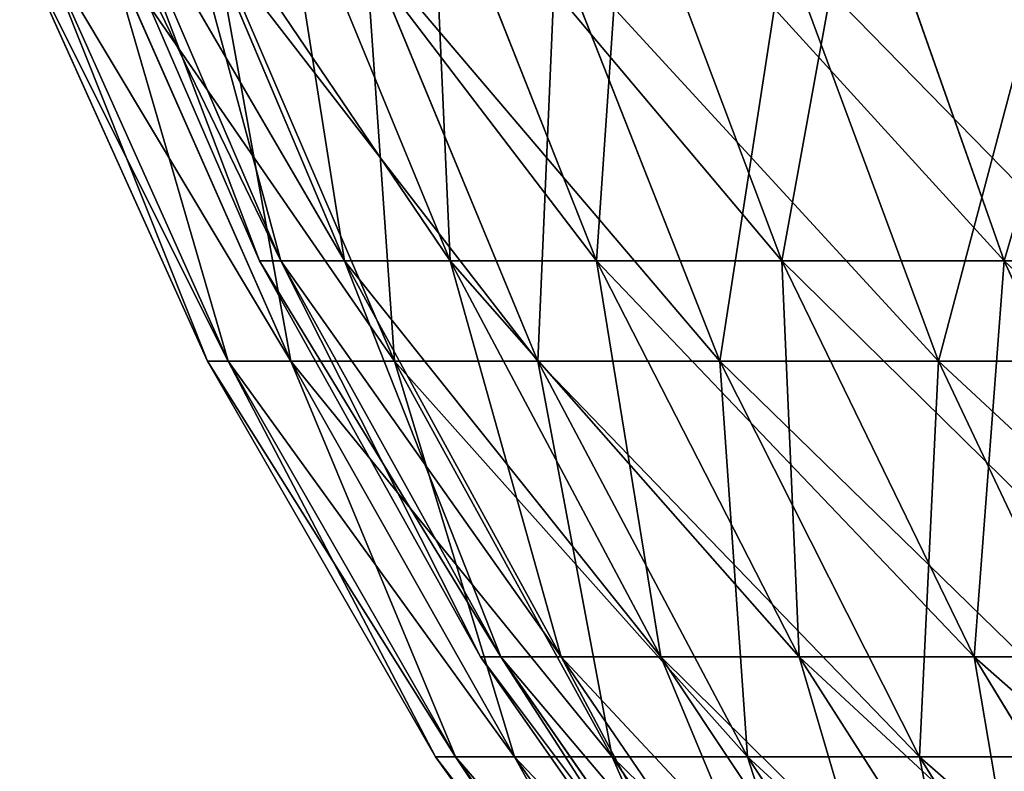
# Model space of a CAD drawing. Extents: x 0.03 to 6.33, y -5.07 to 0.
# Tile 2 of 256: x 1.35 to 1.77, y -4.18 to -3.85. Entities that reach past the tile are written whole.
import ezdxf

# ---------------------------------------------------------------- set-up
doc = ezdxf.new("R2010")
doc.units = 0
doc.header["$MEASUREMENT"] = 0
doc.layers.get('0').update_dxf_attribs({"linetype": 'CONTINUOUS'})

# ---------------------------------------------------------------- blocks, each defined once
blk = doc.blocks.new('KINKIET_CERAMICZNY_222_STL')
at = {"color": 0}
for p, q in [((1.3738, -3.77928), (1.45115, -3.95828)), ((1.3738, -3.77928), (1.45115, -3.95828)), ((1.46032, -3.95828, 0.17788), (1.38338, -3.77928, 0.18583)), ((1.38338, -3.77928, -0.18583), (1.46032, -3.95828, -0.17788)), ((1.38338, -3.77928, -0.18583), (1.46032, -3.95828, -0.17788)), ((1.46032, -3.95828, 0.17788), (1.38338, -3.77928, 0.18583)), ((1.41202, -3.77928, 0.36969), (1.48773, -3.95828, 0.35387)), ((1.41202, -3.77928, 0.36969), (1.48773, -3.95828, 0.35387)), ((1.41202, -3.77928, -0.36969), (1.48773, -3.95828, -0.35387)), ((1.41202, -3.77928, -0.36969), (1.48773, -3.95828, -0.35387)), ((1.4594, -3.77928, 0.54963), (1.53309, -3.95828, 0.5261)), ((1.4594, -3.77928, 0.54963), (1.53309, -3.95828, 0.5261)), ((1.4594, -3.77928, -0.54963), (1.53309, -3.95828, -0.5261)), ((1.4594, -3.77928, -0.54963), (1.53309, -3.95828, -0.5261)), ((1.52504, -3.77928, 0.72374), (1.59592, -3.95828, 0.69277)), ((1.52504, -3.77928, 0.72374), (1.59592, -3.95828, 0.69277)), ((1.52504, -3.77928, -0.72374), (1.59592, -3.95828, -0.69277)), ((1.52504, -3.77928, -0.72374), (1.59592, -3.95828, -0.69277)), ((1.60823, -3.77928, 0.89018), (1.67555, -3.95828, 0.85209)), ((1.60823, -3.77928, 0.89018), (1.67555, -3.95828, 0.85209)), ((1.60823, -3.77928, -0.89018), (1.67555, -3.95828, -0.85209)), ((1.60823, -3.77928, -0.89018), (1.67555, -3.95828, -0.85209)), ((1.7081, -3.77928, 1.04719), (1.77114, -3.95828, 1.00237)), ((1.7081, -3.77928, 1.04719), (1.77114, -3.95828, 1.00237)), ((1.7081, -3.77928, -1.04719), (1.77114, -3.95828, -1.00237)), ((1.7081, -3.77928, -1.04719), (1.77114, -3.95828, -1.00237)), ((1.42875, -4.00138), (1.34812, -3.82233)), ((1.42875, -4.00138), (1.34812, -3.82233)), ((1.43774, -4.00138, 0.17728), (1.35752, -3.82233, 0.18544)), ((1.43774, -4.00138, 0.17728), (1.35752, -3.82233, 0.18544)), ((1.43774, -4.00138, -0.17728), (1.35752, -3.82233, -0.18544)), ((1.43774, -4.00138, -0.17728), (1.35752, -3.82233, -0.18544)), ((1.46462, -4.00138, 0.35275), (1.38564, -3.82233, 0.36898)), ((1.46462, -4.00138, 0.35275), (1.38564, -3.82233, 0.36898)), ((1.46462, -4.00138, -0.35275), (1.38564, -3.82233, -0.36898)), ((1.46462, -4.00138, -0.35275), (1.38564, -3.82233, -0.36898)), ((1.50911, -4.00138, 0.52459), (1.43218, -3.82233, 0.54873)), ((1.50911, -4.00138, 0.52459), (1.43218, -3.82233, 0.54873)), ((1.50911, -4.00138, -0.52459), (1.43218, -3.82233, -0.54873)), ((1.50911, -4.00138, -0.52459), (1.43218, -3.82233, -0.54873)), ((1.57076, -4.00138, 0.69105), (1.49667, -3.82233, 0.72285)), ((1.57076, -4.00138, 0.69105), (1.49667, -3.82233, 0.72285)), ((1.57076, -4.00138, -0.69105), (1.49667, -3.82233, -0.72285)), ((1.57076, -4.00138, -0.69105), (1.49667, -3.82233, -0.72285)), ((1.64894, -4.00138, 0.85042), (1.57844, -3.82233, 0.88955)), ((1.64894, -4.00138, 0.85042), (1.57844, -3.82233, 0.88955)), ((1.64894, -4.00138, -0.85042), (1.57844, -3.82233, -0.88955)), ((1.64894, -4.00138, -0.85042), (1.57844, -3.82233, -0.88955)), ((1.74283, -4.00138, 1.00106), (1.67665, -3.82233, 1.04713)), ((1.74283, -4.00138, 1.00106), (1.67665, -3.82233, 1.04713)), ((1.74283, -4.00138, -1.00106), (1.67665, -3.82233, -1.04713)), ((1.74283, -4.00138, -1.00106), (1.67665, -3.82233, -1.04713)), ((1.46032, -3.95828, -0.17788), (1.45115, -3.95828)), ((1.45115, -3.95828), (1.54617, -4.12857)), ((1.45115, -3.95828), (1.54617, -4.12857)), ((1.45115, -3.95828), (1.46032, -3.95828, 0.17788)), ((1.46032, -3.95828, -0.17788), (1.45115, -3.95828)), ((1.45115, -3.95828), (1.46032, -3.95828, 0.17788)), ((1.55483, -4.12857, 0.16811), (1.46032, -3.95828, 0.17788)), ((1.46032, -3.95828, 0.17788), (1.48773, -3.95828, 0.35387)), ((1.48773, -3.95828, -0.35387), (1.46032, -3.95828, -0.17788)), ((1.46032, -3.95828, -0.17788), (1.55483, -4.12857, -0.16811)), ((1.46032, -3.95828, -0.17788), (1.55483, -4.12857, -0.16811)), ((1.55483, -4.12857, 0.16811), (1.46032, -3.95828, 0.17788)), ((1.46032, -3.95828, 0.17788), (1.48773, -3.95828, 0.35387)), ((1.48773, -3.95828, -0.35387), (1.46032, -3.95828, -0.17788)), ((1.48773, -3.95828, 0.35387), (1.58074, -4.12857, 0.33443)), ((1.48773, -3.95828, 0.35387), (1.58074, -4.12857, 0.33443)), ((1.48773, -3.95828, 0.35387), (1.53309, -3.95828, 0.5261)), ((1.53309, -3.95828, -0.5261), (1.48773, -3.95828, -0.35387)), ((1.48773, -3.95828, -0.35387), (1.58074, -4.12857, -0.33443)), ((1.48773, -3.95828, -0.35387), (1.58074, -4.12857, -0.33443)), ((1.48773, -3.95828, 0.35387), (1.53309, -3.95828, 0.5261)), ((1.53309, -3.95828, -0.5261), (1.48773, -3.95828, -0.35387)), ((1.53309, -3.95828, 0.5261), (1.62361, -4.12857, 0.49721)), ((1.53309, -3.95828, 0.5261), (1.62361, -4.12857, 0.49721)), ((1.53309, -3.95828, 0.5261), (1.59592, -3.95828, 0.69277)), ((1.59592, -3.95828, -0.69277), (1.53309, -3.95828, -0.5261)), ((1.53309, -3.95828, -0.5261), (1.62361, -4.12857, -0.49721)), ((1.53309, -3.95828, -0.5261), (1.62361, -4.12857, -0.49721)), ((1.53309, -3.95828, 0.5261), (1.59592, -3.95828, 0.69277)), ((1.59592, -3.95828, -0.69277), (1.53309, -3.95828, -0.5261)), ((1.59592, -3.95828, 0.69277), (1.68299, -4.12857, 0.65472)), ((1.59592, -3.95828, 0.69277), (1.68299, -4.12857, 0.65472)), ((1.59592, -3.95828, 0.69277), (1.67555, -3.95828, 0.85209)), ((1.67555, -3.95828, -0.85209), (1.59592, -3.95828, -0.69277)), ((1.59592, -3.95828, -0.69277), (1.68299, -4.12857, -0.65472)), ((1.59592, -3.95828, -0.69277), (1.68299, -4.12857, -0.65472)), ((1.59592, -3.95828, 0.69277), (1.67555, -3.95828, 0.85209)), ((1.67555, -3.95828, -0.85209), (1.59592, -3.95828, -0.69277)), ((1.67555, -3.95828, 0.85209), (1.75824, -4.12857, 0.80528)), ((1.67555, -3.95828, 0.85209), (1.75824, -4.12857, 0.80528)), ((1.67555, -3.95828, 0.85209), (1.77114, -3.95828, 1.00237)), ((1.77114, -3.95828, -1.00237), (1.67555, -3.95828, -0.85209)), ((1.67555, -3.95828, -0.85209), (1.75824, -4.12857, -0.80528)), ((1.67555, -3.95828, -0.85209), (1.75824, -4.12857, -0.80528)), ((1.67555, -3.95828, 0.85209), (1.77114, -3.95828, 1.00237)), ((1.77114, -3.95828, -1.00237), (1.67555, -3.95828, -0.85209)), ((1.77114, -3.95828, 1.00237), (1.84859, -4.12857, 0.94731)), ((1.77114, -3.95828, 1.00237), (1.84859, -4.12857, 0.94731)), ((1.77114, -3.95828, 1.00237), (1.88168, -3.95828, 1.14203)), ((1.88168, -3.95828, -1.14203), (1.77114, -3.95828, -1.00237)), ((1.77114, -3.95828, -1.00237), (1.84859, -4.12857, -0.94731)), ((1.77114, -3.95828, -1.00237), (1.84859, -4.12857, -0.94731)), ((1.77114, -3.95828, 1.00237), (1.88168, -3.95828, 1.14203)), ((1.88168, -3.95828, -1.14203), (1.77114, -3.95828, -1.00237)), ((1.42875, -4.00138), (1.43774, -4.00138, 0.17728)), ((1.43774, -4.00138, -0.17728), (1.42875, -4.00138)), ((1.42875, -4.00138), (1.43774, -4.00138, 0.17728)), ((1.52682, -4.17151), (1.42875, -4.00138)), ((1.52682, -4.17151), (1.42875, -4.00138)), ((1.43774, -4.00138, -0.17728), (1.42875, -4.00138)), ((1.43774, -4.00138, 0.17728), (1.46462, -4.00138, 0.35275)), ((1.46462, -4.00138, -0.35275), (1.43774, -4.00138, -0.17728)), ((1.53531, -4.17151, 0.16736), (1.43774, -4.00138, 0.17728)), ((1.43774, -4.00138, 0.17728), (1.46462, -4.00138, 0.35275)), ((1.53531, -4.17151, 0.16736), (1.43774, -4.00138, 0.17728)), ((1.53531, -4.17151, -0.16736), (1.43774, -4.00138, -0.17728)), ((1.46462, -4.00138, -0.35275), (1.43774, -4.00138, -0.17728)), ((1.53531, -4.17151, -0.16736), (1.43774, -4.00138, -0.17728)), ((1.46462, -4.00138, 0.35275), (1.50911, -4.00138, 0.52459)), ((1.50911, -4.00138, -0.52459), (1.46462, -4.00138, -0.35275)), ((1.56068, -4.17151, 0.33301), (1.46462, -4.00138, 0.35275)), ((1.46462, -4.00138, 0.35275), (1.50911, -4.00138, 0.52459)), ((1.56068, -4.17151, 0.33301), (1.46462, -4.00138, 0.35275)), ((1.56068, -4.17151, -0.33301), (1.46462, -4.00138, -0.35275)), ((1.50911, -4.00138, -0.52459), (1.46462, -4.00138, -0.35275)), ((1.56068, -4.17151, -0.33301), (1.46462, -4.00138, -0.35275)), ((1.50911, -4.00138, 0.52459), (1.57076, -4.00138, 0.69105)), ((1.57076, -4.00138, -0.69105), (1.50911, -4.00138, -0.52459)), ((1.60268, -4.17151, 0.49523), (1.50911, -4.00138, 0.52459)), ((1.50911, -4.00138, 0.52459), (1.57076, -4.00138, 0.69105)), ((1.60268, -4.17151, 0.49523), (1.50911, -4.00138, 0.52459)), ((1.60268, -4.17151, -0.49523), (1.50911, -4.00138, -0.52459)), ((1.57076, -4.00138, -0.69105), (1.50911, -4.00138, -0.52459)), ((1.60268, -4.17151, -0.49523), (1.50911, -4.00138, -0.52459)), ((1.57076, -4.00138, 0.69105), (1.64894, -4.00138, 0.85042)), ((1.64894, -4.00138, -0.85042), (1.57076, -4.00138, -0.69105)), ((1.66088, -4.17151, 0.65238), (1.57076, -4.00138, 0.69105)), ((1.57076, -4.00138, 0.69105), (1.64894, -4.00138, 0.85042)), ((1.66088, -4.17151, 0.65238), (1.57076, -4.00138, 0.69105)), ((1.66088, -4.17151, -0.65238), (1.57076, -4.00138, -0.69105)), ((1.64894, -4.00138, -0.85042), (1.57076, -4.00138, -0.69105)), ((1.66088, -4.17151, -0.65238), (1.57076, -4.00138, -0.69105)), ((1.64894, -4.00138, 0.85042), (1.74283, -4.00138, 1.00106)), ((1.74283, -4.00138, -1.00106), (1.64894, -4.00138, -0.85042)), ((1.73468, -4.17151, 0.80283), (1.64894, -4.00138, 0.85042)), ((1.64894, -4.00138, 0.85042), (1.74283, -4.00138, 1.00106)), ((1.73468, -4.17151, 0.80283), (1.64894, -4.00138, 0.85042)), ((1.73468, -4.17151, -0.80283), (1.64894, -4.00138, -0.85042)), ((1.74283, -4.00138, -1.00106), (1.64894, -4.00138, -0.85042)), ((1.73468, -4.17151, -0.80283), (1.64894, -4.00138, -0.85042)), ((1.74283, -4.00138, 1.00106), (1.85149, -4.00138, 1.14144)), ((1.85149, -4.00138, -1.14144), (1.74283, -4.00138, -1.00106)), ((1.82333, -4.17151, 0.94504), (1.74283, -4.00138, 1.00106)), ((1.74283, -4.00138, 1.00106), (1.85149, -4.00138, 1.14144)), ((1.82333, -4.17151, 0.94504), (1.74283, -4.00138, 1.00106)), ((1.82333, -4.17151, -0.94504), (1.74283, -4.00138, -1.00106)), ((1.85149, -4.00138, -1.14144), (1.74283, -4.00138, -1.00106)), ((1.82333, -4.17151, -0.94504), (1.74283, -4.00138, -1.00106)), ((1.55483, -4.12857, -0.16811), (1.54617, -4.12857)), ((1.54617, -4.12857), (1.6579, -4.28839)), ((1.54617, -4.12857), (1.6579, -4.28839)), ((1.54617, -4.12857), (1.55483, -4.12857, 0.16811)), ((1.55483, -4.12857, -0.16811), (1.54617, -4.12857)), ((1.54617, -4.12857), (1.55483, -4.12857, 0.16811)), ((1.66597, -4.28839, 0.15662), (1.55483, -4.12857, 0.16811)), ((1.55483, -4.12857, 0.16811), (1.58074, -4.12857, 0.33443)), ((1.58074, -4.12857, -0.33443), (1.55483, -4.12857, -0.16811)), ((1.55483, -4.12857, -0.16811), (1.66597, -4.28839, -0.15662)), ((1.55483, -4.12857, -0.16811), (1.66597, -4.28839, -0.15662)), ((1.66597, -4.28839, 0.15662), (1.55483, -4.12857, 0.16811)), ((1.55483, -4.12857, 0.16811), (1.58074, -4.12857, 0.33443)), ((1.58074, -4.12857, -0.33443), (1.55483, -4.12857, -0.16811)), ((1.58074, -4.12857, 0.33443), (1.6901, -4.28839, 0.31157)), ((1.58074, -4.12857, 0.33443), (1.6901, -4.28839, 0.31157)), ((1.58074, -4.12857, 0.33443), (1.62361, -4.12857, 0.49721)), ((1.62361, -4.12857, -0.49721), (1.58074, -4.12857, -0.33443)), ((1.58074, -4.12857, -0.33443), (1.6901, -4.28839, -0.31157)), ((1.58074, -4.12857, -0.33443), (1.6901, -4.28839, -0.31157)), ((1.58074, -4.12857, 0.33443), (1.62361, -4.12857, 0.49721)), ((1.62361, -4.12857, -0.49721), (1.58074, -4.12857, -0.33443)), ((1.62361, -4.12857, 0.49721), (1.73004, -4.28839, 0.46323)), ((1.62361, -4.12857, 0.49721), (1.73004, -4.28839, 0.46323)), ((1.62361, -4.12857, 0.49721), (1.68299, -4.12857, 0.65472)), ((1.68299, -4.12857, -0.65472), (1.62361, -4.12857, -0.49721)), ((1.62361, -4.12857, -0.49721), (1.73004, -4.28839, -0.46323)), ((1.62361, -4.12857, -0.49721), (1.73004, -4.28839, -0.46323)), ((1.62361, -4.12857, 0.49721), (1.68299, -4.12857, 0.65472)), ((1.68299, -4.12857, -0.65472), (1.62361, -4.12857, -0.49721)), ((1.68299, -4.12857, 0.65472), (1.78536, -4.28839, 0.60997)), ((1.68299, -4.12857, 0.65472), (1.78536, -4.28839, 0.60997)), ((1.68299, -4.12857, 0.65472), (1.75824, -4.12857, 0.80528)), ((1.75824, -4.12857, -0.80528), (1.68299, -4.12857, -0.65472)), ((1.68299, -4.12857, -0.65472), (1.78536, -4.28839, -0.60997)), ((1.68299, -4.12857, -0.65472), (1.78536, -4.28839, -0.60997)), ((1.68299, -4.12857, 0.65472), (1.75824, -4.12857, 0.80528)), ((1.75824, -4.12857, -0.80528), (1.68299, -4.12857, -0.65472)), ((1.75824, -4.12857, 0.80528), (1.85548, -4.28839, 0.75025)), ((1.75824, -4.12857, 0.80528), (1.85548, -4.28839, 0.75025)), ((1.75824, -4.12857, 0.80528), (1.84859, -4.12857, 0.94731)), ((1.84859, -4.12857, -0.94731), (1.75824, -4.12857, -0.80528)), ((1.75824, -4.12857, -0.80528), (1.85548, -4.28839, -0.75025)), ((1.75824, -4.12857, -0.80528), (1.85548, -4.28839, -0.75025)), ((1.75824, -4.12857, 0.80528), (1.84859, -4.12857, 0.94731)), ((1.84859, -4.12857, -0.94731), (1.75824, -4.12857, -0.80528)), ((1.52682, -4.17151), (1.53531, -4.17151, 0.16736)), ((1.53531, -4.17151, -0.16736), (1.52682, -4.17151)), ((1.52682, -4.17151), (1.53531, -4.17151, 0.16736)), ((1.64135, -4.33102), (1.52682, -4.17151)), ((1.64135, -4.33102), (1.52682, -4.17151)), ((1.53531, -4.17151, -0.16736), (1.52682, -4.17151)), ((1.53531, -4.17151, 0.16736), (1.56068, -4.17151, 0.33301)), ((1.56068, -4.17151, -0.33301), (1.53531, -4.17151, -0.16736)), ((1.64925, -4.33102, 0.15577), (1.53531, -4.17151, 0.16736)), ((1.53531, -4.17151, 0.16736), (1.56068, -4.17151, 0.33301)), ((1.64925, -4.33102, 0.15577), (1.53531, -4.17151, 0.16736)), ((1.64925, -4.33102, -0.15577), (1.53531, -4.17151, -0.16736)), ((1.56068, -4.17151, -0.33301), (1.53531, -4.17151, -0.16736)), ((1.64925, -4.33102, -0.15577), (1.53531, -4.17151, -0.16736)), ((1.56068, -4.17151, 0.33301), (1.60268, -4.17151, 0.49523)), ((1.60268, -4.17151, -0.49523), (1.56068, -4.17151, -0.33301)), ((1.67287, -4.33102, 0.30995), (1.56068, -4.17151, 0.33301)), ((1.56068, -4.17151, 0.33301), (1.60268, -4.17151, 0.49523)), ((1.67287, -4.33102, 0.30995), (1.56068, -4.17151, 0.33301)), ((1.67287, -4.33102, -0.30995), (1.56068, -4.17151, -0.33301)), ((1.60268, -4.17151, -0.49523), (1.56068, -4.17151, -0.33301)), ((1.67287, -4.33102, -0.30995), (1.56068, -4.17151, -0.33301)), ((1.60268, -4.17151, 0.49523), (1.66088, -4.17151, 0.65238)), ((1.66088, -4.17151, -0.65238), (1.60268, -4.17151, -0.49523)), ((1.71196, -4.33102, 0.46095), (1.60268, -4.17151, 0.49523)), ((1.60268, -4.17151, 0.49523), (1.66088, -4.17151, 0.65238)), ((1.71196, -4.33102, 0.46095), (1.60268, -4.17151, 0.49523)), ((1.71196, -4.33102, -0.46095), (1.60268, -4.17151, -0.49523)), ((1.66088, -4.17151, -0.65238), (1.60268, -4.17151, -0.49523)), ((1.71196, -4.33102, -0.46095), (1.60268, -4.17151, -0.49523)), ((1.66088, -4.17151, 0.65238), (1.73468, -4.17151, 0.80283)), ((1.73468, -4.17151, -0.80283), (1.66088, -4.17151, -0.65238)), ((1.76613, -4.33102, 0.60721), (1.66088, -4.17151, 0.65238)), ((1.66088, -4.17151, 0.65238), (1.73468, -4.17151, 0.80283)), ((1.76613, -4.33102, 0.60721), (1.66088, -4.17151, 0.65238)), ((1.76613, -4.33102, -0.60721), (1.66088, -4.17151, -0.65238)), ((1.73468, -4.17151, -0.80283), (1.66088, -4.17151, -0.65238)), ((1.76613, -4.33102, -0.60721), (1.66088, -4.17151, -0.65238)), ((1.73468, -4.17151, 0.80283), (1.82333, -4.17151, 0.94504)), ((1.82333, -4.17151, -0.94504), (1.73468, -4.17151, -0.80283)), ((1.83482, -4.33102, 0.74724), (1.73468, -4.17151, 0.80283)), ((1.73468, -4.17151, 0.80283), (1.82333, -4.17151, 0.94504)), ((1.83482, -4.33102, 0.74724), (1.73468, -4.17151, 0.80283)), ((1.83482, -4.33102, -0.74724), (1.73468, -4.17151, -0.80283)), ((1.82333, -4.17151, -0.94504), (1.73468, -4.17151, -0.80283)), ((1.83482, -4.33102, -0.74724), (1.73468, -4.17151, -0.80283))]:
    blk.add_line(p, q, dxfattribs=at)
mesh = blk.add_polyface(dxfattribs=at)
corners = [(1.38338, -3.77928, -0.18583), (1.45115, -3.95828), (1.46032, -3.95828, -0.17788), (1.3738, -3.77928)]
mesh.append_faces([[corners[k] for k in face] for face in [(0, 1, 2), (1, 0, 3)]], dxfattribs={"vtx0": -1, "color": 0})
mesh = blk.add_polyface(dxfattribs=at)
corners = [(1.3738, -3.77928), (1.46032, -3.95828, 0.17788), (1.45115, -3.95828), (1.38338, -3.77928, 0.18583)]
mesh.append_faces([[corners[k] for k in face] for face in [(0, 1, 2), (1, 0, 3)]], dxfattribs={"vtx0": -1, "color": 0})
mesh = blk.add_polyface(dxfattribs=at)
corners = [(1.38338, -3.77928, 0.18583), (1.48773, -3.95828, 0.35387), (1.46032, -3.95828, 0.17788), (1.41202, -3.77928, 0.36969)]
mesh.append_faces([[corners[k] for k in face] for face in [(0, 1, 2), (1, 0, 3)]], dxfattribs={"vtx0": -1, "color": 0})
mesh = blk.add_polyface(dxfattribs=at)
corners = [(1.41202, -3.77928, -0.36969), (1.46032, -3.95828, -0.17788), (1.48773, -3.95828, -0.35387), (1.38338, -3.77928, -0.18583)]
mesh.append_faces([[corners[k] for k in face] for face in [(0, 1, 2), (1, 0, 3)]], dxfattribs={"vtx0": -1, "color": 0})
mesh = blk.add_polyface(dxfattribs=at)
corners = [(1.41202, -3.77928, 0.36969), (1.53309, -3.95828, 0.5261), (1.48773, -3.95828, 0.35387), (1.4594, -3.77928, 0.54963)]
mesh.append_faces([[corners[k] for k in face] for face in [(0, 1, 2), (1, 0, 3)]], dxfattribs={"vtx0": -1, "color": 0})
mesh = blk.add_polyface(dxfattribs=at)
corners = [(1.4594, -3.77928, -0.54963), (1.48773, -3.95828, -0.35387), (1.53309, -3.95828, -0.5261), (1.41202, -3.77928, -0.36969)]
mesh.append_faces([[corners[k] for k in face] for face in [(0, 1, 2), (1, 0, 3)]], dxfattribs={"vtx0": -1, "color": 0})
mesh = blk.add_polyface(dxfattribs=at)
corners = [(1.4594, -3.77928, 0.54963), (1.59592, -3.95828, 0.69277), (1.53309, -3.95828, 0.5261), (1.52504, -3.77928, 0.72374)]
mesh.append_faces([[corners[k] for k in face] for face in [(0, 1, 2), (1, 0, 3)]], dxfattribs={"vtx0": -1, "color": 0})
mesh = blk.add_polyface(dxfattribs=at)
corners = [(1.52504, -3.77928, -0.72374), (1.53309, -3.95828, -0.5261), (1.59592, -3.95828, -0.69277), (1.4594, -3.77928, -0.54963)]
mesh.append_faces([[corners[k] for k in face] for face in [(0, 1, 2), (1, 0, 3)]], dxfattribs={"vtx0": -1, "color": 0})
mesh = blk.add_polyface(dxfattribs=at)
corners = [(1.52504, -3.77928, 0.72374), (1.67555, -3.95828, 0.85209), (1.59592, -3.95828, 0.69277), (1.60823, -3.77928, 0.89018)]
mesh.append_faces([[corners[k] for k in face] for face in [(0, 1, 2), (1, 0, 3)]], dxfattribs={"vtx0": -1, "color": 0})
mesh = blk.add_polyface(dxfattribs=at)
corners = [(1.60823, -3.77928, -0.89018), (1.59592, -3.95828, -0.69277), (1.67555, -3.95828, -0.85209), (1.52504, -3.77928, -0.72374)]
mesh.append_faces([[corners[k] for k in face] for face in [(0, 1, 2), (1, 0, 3)]], dxfattribs={"vtx0": -1, "color": 0})
mesh = blk.add_polyface(dxfattribs=at)
corners = [(1.60823, -3.77928, 0.89018), (1.77114, -3.95828, 1.00237), (1.67555, -3.95828, 0.85209), (1.7081, -3.77928, 1.04719)]
mesh.append_faces([[corners[k] for k in face] for face in [(0, 1, 2), (1, 0, 3)]], dxfattribs={"vtx0": -1, "color": 0})
mesh = blk.add_polyface(dxfattribs=at)
corners = [(1.7081, -3.77928, -1.04719), (1.67555, -3.95828, -0.85209), (1.77114, -3.95828, -1.00237), (1.60823, -3.77928, -0.89018)]
mesh.append_faces([[corners[k] for k in face] for face in [(0, 1, 2), (1, 0, 3)]], dxfattribs={"vtx0": -1, "color": 0})
mesh = blk.add_polyface(dxfattribs=at)
corners = [(1.7081, -3.77928, 1.04719), (1.88168, -3.95828, 1.14203), (1.77114, -3.95828, 1.00237), (1.82358, -3.77928, 1.19309)]
mesh.append_faces([[corners[k] for k in face] for face in [(0, 1, 2), (1, 0, 3)]], dxfattribs={"vtx0": -1, "color": 0})
mesh = blk.add_polyface(dxfattribs=at)
corners = [(1.82358, -3.77928, -1.19309), (1.77114, -3.95828, -1.00237), (1.88168, -3.95828, -1.14203), (1.7081, -3.77928, -1.04719)]
mesh.append_faces([[corners[k] for k in face] for face in [(0, 1, 2), (1, 0, 3)]], dxfattribs={"vtx0": -1, "color": 0})
mesh = blk.add_polyface(dxfattribs=at)
corners = [(1.35752, -3.82233, 0.18544), (1.42875, -4.00138), (1.43774, -4.00138, 0.17728), (1.34812, -3.82233)]
mesh.append_faces([[corners[k] for k in face] for face in [(0, 1, 2), (1, 0, 3)]], dxfattribs={"vtx0": -1, "color": 0})
mesh = blk.add_polyface(dxfattribs=at)
corners = [(1.34812, -3.82233), (1.43774, -4.00138, -0.17728), (1.42875, -4.00138), (1.35752, -3.82233, -0.18544)]
mesh.append_faces([[corners[k] for k in face] for face in [(0, 1, 2), (1, 0, 3)]], dxfattribs={"vtx0": -1, "color": 0})
mesh = blk.add_polyface(dxfattribs=at)
corners = [(1.38564, -3.82233, 0.36898), (1.43774, -4.00138, 0.17728), (1.46462, -4.00138, 0.35275), (1.35752, -3.82233, 0.18544)]
mesh.append_faces([[corners[k] for k in face] for face in [(0, 1, 2), (1, 0, 3)]], dxfattribs={"vtx0": -1, "color": 0})
mesh = blk.add_polyface(dxfattribs=at)
corners = [(1.35752, -3.82233, -0.18544), (1.46462, -4.00138, -0.35275), (1.43774, -4.00138, -0.17728), (1.38564, -3.82233, -0.36898)]
mesh.append_faces([[corners[k] for k in face] for face in [(0, 1, 2), (1, 0, 3)]], dxfattribs={"vtx0": -1, "color": 0})
mesh = blk.add_polyface(dxfattribs=at)
corners = [(1.43218, -3.82233, 0.54873), (1.46462, -4.00138, 0.35275), (1.50911, -4.00138, 0.52459), (1.38564, -3.82233, 0.36898)]
mesh.append_faces([[corners[k] for k in face] for face in [(0, 1, 2), (1, 0, 3)]], dxfattribs={"vtx0": -1, "color": 0})
mesh = blk.add_polyface(dxfattribs=at)
corners = [(1.38564, -3.82233, -0.36898), (1.50911, -4.00138, -0.52459), (1.46462, -4.00138, -0.35275), (1.43218, -3.82233, -0.54873)]
mesh.append_faces([[corners[k] for k in face] for face in [(0, 1, 2), (1, 0, 3)]], dxfattribs={"vtx0": -1, "color": 0})
mesh = blk.add_polyface(dxfattribs=at)
corners = [(1.49667, -3.82233, 0.72285), (1.50911, -4.00138, 0.52459), (1.57076, -4.00138, 0.69105), (1.43218, -3.82233, 0.54873)]
mesh.append_faces([[corners[k] for k in face] for face in [(0, 1, 2), (1, 0, 3)]], dxfattribs={"vtx0": -1, "color": 0})
mesh = blk.add_polyface(dxfattribs=at)
corners = [(1.43218, -3.82233, -0.54873), (1.57076, -4.00138, -0.69105), (1.50911, -4.00138, -0.52459), (1.49667, -3.82233, -0.72285)]
mesh.append_faces([[corners[k] for k in face] for face in [(0, 1, 2), (1, 0, 3)]], dxfattribs={"vtx0": -1, "color": 0})
mesh = blk.add_polyface(dxfattribs=at)
corners = [(1.57844, -3.82233, 0.88955), (1.57076, -4.00138, 0.69105), (1.64894, -4.00138, 0.85042), (1.49667, -3.82233, 0.72285)]
mesh.append_faces([[corners[k] for k in face] for face in [(0, 1, 2), (1, 0, 3)]], dxfattribs={"vtx0": -1, "color": 0})
mesh = blk.add_polyface(dxfattribs=at)
corners = [(1.49667, -3.82233, -0.72285), (1.64894, -4.00138, -0.85042), (1.57076, -4.00138, -0.69105), (1.57844, -3.82233, -0.88955)]
mesh.append_faces([[corners[k] for k in face] for face in [(0, 1, 2), (1, 0, 3)]], dxfattribs={"vtx0": -1, "color": 0})
mesh = blk.add_polyface(dxfattribs=at)
corners = [(1.67665, -3.82233, 1.04713), (1.64894, -4.00138, 0.85042), (1.74283, -4.00138, 1.00106), (1.57844, -3.82233, 0.88955)]
mesh.append_faces([[corners[k] for k in face] for face in [(0, 1, 2), (1, 0, 3)]], dxfattribs={"vtx0": -1, "color": 0})
mesh = blk.add_polyface(dxfattribs=at)
corners = [(1.57844, -3.82233, -0.88955), (1.74283, -4.00138, -1.00106), (1.64894, -4.00138, -0.85042), (1.67665, -3.82233, -1.04713)]
mesh.append_faces([[corners[k] for k in face] for face in [(0, 1, 2), (1, 0, 3)]], dxfattribs={"vtx0": -1, "color": 0})
mesh = blk.add_polyface(dxfattribs=at)
corners = [(1.79031, -3.82233, 1.19396), (1.74283, -4.00138, 1.00106), (1.85149, -4.00138, 1.14144), (1.67665, -3.82233, 1.04713)]
mesh.append_faces([[corners[k] for k in face] for face in [(0, 1, 2), (1, 0, 3)]], dxfattribs={"vtx0": -1, "color": 0})
mesh = blk.add_polyface(dxfattribs=at)
corners = [(1.67665, -3.82233, -1.04713), (1.85149, -4.00138, -1.14144), (1.74283, -4.00138, -1.00106), (1.79031, -3.82233, -1.19396)]
mesh.append_faces([[corners[k] for k in face] for face in [(0, 1, 2), (1, 0, 3)]], dxfattribs={"vtx0": -1, "color": 0})
mesh = blk.add_polyface(dxfattribs=at)
corners = [(1.46032, -3.95828, -0.17788), (1.54617, -4.12857), (1.55483, -4.12857, -0.16811), (1.45115, -3.95828)]
mesh.append_faces([[corners[k] for k in face] for face in [(0, 1, 2), (1, 0, 3)]], dxfattribs={"vtx0": -1, "color": 0})
mesh = blk.add_polyface(dxfattribs=at)
corners = [(1.45115, -3.95828), (1.55483, -4.12857, 0.16811), (1.54617, -4.12857), (1.46032, -3.95828, 0.17788)]
mesh.append_faces([[corners[k] for k in face] for face in [(0, 1, 2), (1, 0, 3)]], dxfattribs={"vtx0": -1, "color": 0})
mesh = blk.add_polyface(dxfattribs=at)
corners = [(1.46032, -3.95828, 0.17788), (1.58074, -4.12857, 0.33443), (1.55483, -4.12857, 0.16811), (1.48773, -3.95828, 0.35387)]
mesh.append_faces([[corners[k] for k in face] for face in [(0, 1, 2), (1, 0, 3)]], dxfattribs={"vtx0": -1, "color": 0})
mesh = blk.add_polyface(dxfattribs=at)
corners = [(1.48773, -3.95828, -0.35387), (1.55483, -4.12857, -0.16811), (1.58074, -4.12857, -0.33443), (1.46032, -3.95828, -0.17788)]
mesh.append_faces([[corners[k] for k in face] for face in [(0, 1, 2), (1, 0, 3)]], dxfattribs={"vtx0": -1, "color": 0})
mesh = blk.add_polyface(dxfattribs=at)
corners = [(1.48773, -3.95828, 0.35387), (1.62361, -4.12857, 0.49721), (1.58074, -4.12857, 0.33443), (1.53309, -3.95828, 0.5261)]
mesh.append_faces([[corners[k] for k in face] for face in [(0, 1, 2), (1, 0, 3)]], dxfattribs={"vtx0": -1, "color": 0})
mesh = blk.add_polyface(dxfattribs=at)
corners = [(1.53309, -3.95828, -0.5261), (1.58074, -4.12857, -0.33443), (1.62361, -4.12857, -0.49721), (1.48773, -3.95828, -0.35387)]
mesh.append_faces([[corners[k] for k in face] for face in [(0, 1, 2), (1, 0, 3)]], dxfattribs={"vtx0": -1, "color": 0})
mesh = blk.add_polyface(dxfattribs=at)
corners = [(1.53309, -3.95828, 0.5261), (1.68299, -4.12857, 0.65472), (1.62361, -4.12857, 0.49721), (1.59592, -3.95828, 0.69277)]
mesh.append_faces([[corners[k] for k in face] for face in [(0, 1, 2), (1, 0, 3)]], dxfattribs={"vtx0": -1, "color": 0})
mesh = blk.add_polyface(dxfattribs=at)
corners = [(1.59592, -3.95828, -0.69277), (1.62361, -4.12857, -0.49721), (1.68299, -4.12857, -0.65472), (1.53309, -3.95828, -0.5261)]
mesh.append_faces([[corners[k] for k in face] for face in [(0, 1, 2), (1, 0, 3)]], dxfattribs={"vtx0": -1, "color": 0})
mesh = blk.add_polyface(dxfattribs=at)
corners = [(1.59592, -3.95828, 0.69277), (1.75824, -4.12857, 0.80528), (1.68299, -4.12857, 0.65472), (1.67555, -3.95828, 0.85209)]
mesh.append_faces([[corners[k] for k in face] for face in [(0, 1, 2), (1, 0, 3)]], dxfattribs={"vtx0": -1, "color": 0})
mesh = blk.add_polyface(dxfattribs=at)
corners = [(1.67555, -3.95828, -0.85209), (1.68299, -4.12857, -0.65472), (1.75824, -4.12857, -0.80528), (1.59592, -3.95828, -0.69277)]
mesh.append_faces([[corners[k] for k in face] for face in [(0, 1, 2), (1, 0, 3)]], dxfattribs={"vtx0": -1, "color": 0})
mesh = blk.add_polyface(dxfattribs=at)
corners = [(1.67555, -3.95828, 0.85209), (1.84859, -4.12857, 0.94731), (1.75824, -4.12857, 0.80528), (1.77114, -3.95828, 1.00237)]
mesh.append_faces([[corners[k] for k in face] for face in [(0, 1, 2), (1, 0, 3)]], dxfattribs={"vtx0": -1, "color": 0})
mesh = blk.add_polyface(dxfattribs=at)
corners = [(1.77114, -3.95828, -1.00237), (1.75824, -4.12857, -0.80528), (1.84859, -4.12857, -0.94731), (1.67555, -3.95828, -0.85209)]
mesh.append_faces([[corners[k] for k in face] for face in [(0, 1, 2), (1, 0, 3)]], dxfattribs={"vtx0": -1, "color": 0})
mesh = blk.add_polyface(dxfattribs=at)
corners = [(1.77114, -3.95828, 1.00237), (1.95305, -4.12857, 1.0793), (1.84859, -4.12857, 0.94731), (1.88168, -3.95828, 1.14203)]
mesh.append_faces([[corners[k] for k in face] for face in [(0, 1, 2), (1, 0, 3)]], dxfattribs={"vtx0": -1, "color": 0})
mesh = blk.add_polyface(dxfattribs=at)
corners = [(1.88168, -3.95828, -1.14203), (1.84859, -4.12857, -0.94731), (1.95305, -4.12857, -1.0793), (1.77114, -3.95828, -1.00237)]
mesh.append_faces([[corners[k] for k in face] for face in [(0, 1, 2), (1, 0, 3)]], dxfattribs={"vtx0": -1, "color": 0})
mesh = blk.add_polyface(dxfattribs=at)
corners = [(1.43774, -4.00138, 0.17728), (1.52682, -4.17151), (1.53531, -4.17151, 0.16736), (1.42875, -4.00138)]
mesh.append_faces([[corners[k] for k in face] for face in [(0, 1, 2), (1, 0, 3)]], dxfattribs={"vtx0": -1, "color": 0})
mesh = blk.add_polyface(dxfattribs=at)
corners = [(1.42875, -4.00138), (1.53531, -4.17151, -0.16736), (1.52682, -4.17151), (1.43774, -4.00138, -0.17728)]
mesh.append_faces([[corners[k] for k in face] for face in [(0, 1, 2), (1, 0, 3)]], dxfattribs={"vtx0": -1, "color": 0})
mesh = blk.add_polyface(dxfattribs=at)
corners = [(1.46462, -4.00138, 0.35275), (1.53531, -4.17151, 0.16736), (1.56068, -4.17151, 0.33301), (1.43774, -4.00138, 0.17728)]
mesh.append_faces([[corners[k] for k in face] for face in [(0, 1, 2), (1, 0, 3)]], dxfattribs={"vtx0": -1, "color": 0})
mesh = blk.add_polyface(dxfattribs=at)
corners = [(1.43774, -4.00138, -0.17728), (1.56068, -4.17151, -0.33301), (1.53531, -4.17151, -0.16736), (1.46462, -4.00138, -0.35275)]
mesh.append_faces([[corners[k] for k in face] for face in [(0, 1, 2), (1, 0, 3)]], dxfattribs={"vtx0": -1, "color": 0})
mesh = blk.add_polyface(dxfattribs=at)
corners = [(1.50911, -4.00138, 0.52459), (1.56068, -4.17151, 0.33301), (1.60268, -4.17151, 0.49523), (1.46462, -4.00138, 0.35275)]
mesh.append_faces([[corners[k] for k in face] for face in [(0, 1, 2), (1, 0, 3)]], dxfattribs={"vtx0": -1, "color": 0})
mesh = blk.add_polyface(dxfattribs=at)
corners = [(1.46462, -4.00138, -0.35275), (1.60268, -4.17151, -0.49523), (1.56068, -4.17151, -0.33301), (1.50911, -4.00138, -0.52459)]
mesh.append_faces([[corners[k] for k in face] for face in [(0, 1, 2), (1, 0, 3)]], dxfattribs={"vtx0": -1, "color": 0})
mesh = blk.add_polyface(dxfattribs=at)
corners = [(1.57076, -4.00138, 0.69105), (1.60268, -4.17151, 0.49523), (1.66088, -4.17151, 0.65238), (1.50911, -4.00138, 0.52459)]
mesh.append_faces([[corners[k] for k in face] for face in [(0, 1, 2), (1, 0, 3)]], dxfattribs={"vtx0": -1, "color": 0})
mesh = blk.add_polyface(dxfattribs=at)
corners = [(1.50911, -4.00138, -0.52459), (1.66088, -4.17151, -0.65238), (1.60268, -4.17151, -0.49523), (1.57076, -4.00138, -0.69105)]
mesh.append_faces([[corners[k] for k in face] for face in [(0, 1, 2), (1, 0, 3)]], dxfattribs={"vtx0": -1, "color": 0})
mesh = blk.add_polyface(dxfattribs=at)
corners = [(1.64894, -4.00138, 0.85042), (1.66088, -4.17151, 0.65238), (1.73468, -4.17151, 0.80283), (1.57076, -4.00138, 0.69105)]
mesh.append_faces([[corners[k] for k in face] for face in [(0, 1, 2), (1, 0, 3)]], dxfattribs={"vtx0": -1, "color": 0})
mesh = blk.add_polyface(dxfattribs=at)
corners = [(1.57076, -4.00138, -0.69105), (1.73468, -4.17151, -0.80283), (1.66088, -4.17151, -0.65238), (1.64894, -4.00138, -0.85042)]
mesh.append_faces([[corners[k] for k in face] for face in [(0, 1, 2), (1, 0, 3)]], dxfattribs={"vtx0": -1, "color": 0})
mesh = blk.add_polyface(dxfattribs=at)
corners = [(1.74283, -4.00138, 1.00106), (1.73468, -4.17151, 0.80283), (1.82333, -4.17151, 0.94504), (1.64894, -4.00138, 0.85042)]
mesh.append_faces([[corners[k] for k in face] for face in [(0, 1, 2), (1, 0, 3)]], dxfattribs={"vtx0": -1, "color": 0})
mesh = blk.add_polyface(dxfattribs=at)
corners = [(1.64894, -4.00138, -0.85042), (1.82333, -4.17151, -0.94504), (1.73468, -4.17151, -0.80283), (1.74283, -4.00138, -1.00106)]
mesh.append_faces([[corners[k] for k in face] for face in [(0, 1, 2), (1, 0, 3)]], dxfattribs={"vtx0": -1, "color": 0})
mesh = blk.add_polyface(dxfattribs=at)
corners = [(1.85149, -4.00138, 1.14144), (1.82333, -4.17151, 0.94504), (1.9259, -4.17151, 1.07756), (1.74283, -4.00138, 1.00106)]
mesh.append_faces([[corners[k] for k in face] for face in [(0, 1, 2), (1, 0, 3)]], dxfattribs={"vtx0": -1, "color": 0})
mesh = blk.add_polyface(dxfattribs=at)
corners = [(1.74283, -4.00138, -1.00106), (1.9259, -4.17151, -1.07756), (1.82333, -4.17151, -0.94504), (1.85149, -4.00138, -1.14144)]
mesh.append_faces([[corners[k] for k in face] for face in [(0, 1, 2), (1, 0, 3)]], dxfattribs={"vtx0": -1, "color": 0})
mesh = blk.add_polyface(dxfattribs=at)
corners = [(1.55483, -4.12857, -0.16811), (1.6579, -4.28839), (1.66597, -4.28839, -0.15662), (1.54617, -4.12857)]
mesh.append_faces([[corners[k] for k in face] for face in [(0, 1, 2), (1, 0, 3)]], dxfattribs={"vtx0": -1, "color": 0})
mesh = blk.add_polyface(dxfattribs=at)
corners = [(1.54617, -4.12857), (1.66597, -4.28839, 0.15662), (1.6579, -4.28839), (1.55483, -4.12857, 0.16811)]
mesh.append_faces([[corners[k] for k in face] for face in [(0, 1, 2), (1, 0, 3)]], dxfattribs={"vtx0": -1, "color": 0})
mesh = blk.add_polyface(dxfattribs=at)
corners = [(1.55483, -4.12857, 0.16811), (1.6901, -4.28839, 0.31157), (1.66597, -4.28839, 0.15662), (1.58074, -4.12857, 0.33443)]
mesh.append_faces([[corners[k] for k in face] for face in [(0, 1, 2), (1, 0, 3)]], dxfattribs={"vtx0": -1, "color": 0})
mesh = blk.add_polyface(dxfattribs=at)
corners = [(1.58074, -4.12857, -0.33443), (1.66597, -4.28839, -0.15662), (1.6901, -4.28839, -0.31157), (1.55483, -4.12857, -0.16811)]
mesh.append_faces([[corners[k] for k in face] for face in [(0, 1, 2), (1, 0, 3)]], dxfattribs={"vtx0": -1, "color": 0})
mesh = blk.add_polyface(dxfattribs=at)
corners = [(1.58074, -4.12857, 0.33443), (1.73004, -4.28839, 0.46323), (1.6901, -4.28839, 0.31157), (1.62361, -4.12857, 0.49721)]
mesh.append_faces([[corners[k] for k in face] for face in [(0, 1, 2), (1, 0, 3)]], dxfattribs={"vtx0": -1, "color": 0})
mesh = blk.add_polyface(dxfattribs=at)
corners = [(1.62361, -4.12857, -0.49721), (1.6901, -4.28839, -0.31157), (1.73004, -4.28839, -0.46323), (1.58074, -4.12857, -0.33443)]
mesh.append_faces([[corners[k] for k in face] for face in [(0, 1, 2), (1, 0, 3)]], dxfattribs={"vtx0": -1, "color": 0})
mesh = blk.add_polyface(dxfattribs=at)
corners = [(1.62361, -4.12857, 0.49721), (1.78536, -4.28839, 0.60997), (1.73004, -4.28839, 0.46323), (1.68299, -4.12857, 0.65472)]
mesh.append_faces([[corners[k] for k in face] for face in [(0, 1, 2), (1, 0, 3)]], dxfattribs={"vtx0": -1, "color": 0})
mesh = blk.add_polyface(dxfattribs=at)
corners = [(1.68299, -4.12857, -0.65472), (1.73004, -4.28839, -0.46323), (1.78536, -4.28839, -0.60997), (1.62361, -4.12857, -0.49721)]
mesh.append_faces([[corners[k] for k in face] for face in [(0, 1, 2), (1, 0, 3)]], dxfattribs={"vtx0": -1, "color": 0})
mesh = blk.add_polyface(dxfattribs=at)
corners = [(1.68299, -4.12857, 0.65472), (1.85548, -4.28839, 0.75025), (1.78536, -4.28839, 0.60997), (1.75824, -4.12857, 0.80528)]
mesh.append_faces([[corners[k] for k in face] for face in [(0, 1, 2), (1, 0, 3)]], dxfattribs={"vtx0": -1, "color": 0})
mesh = blk.add_polyface(dxfattribs=at)
corners = [(1.75824, -4.12857, -0.80528), (1.78536, -4.28839, -0.60997), (1.85548, -4.28839, -0.75025), (1.68299, -4.12857, -0.65472)]
mesh.append_faces([[corners[k] for k in face] for face in [(0, 1, 2), (1, 0, 3)]], dxfattribs={"vtx0": -1, "color": 0})
mesh = blk.add_polyface(dxfattribs=at)
corners = [(1.75824, -4.12857, 0.80528), (1.93965, -4.28839, 0.88258), (1.85548, -4.28839, 0.75025), (1.84859, -4.12857, 0.94731)]
mesh.append_faces([[corners[k] for k in face] for face in [(0, 1, 2), (1, 0, 3)]], dxfattribs={"vtx0": -1, "color": 0})
mesh = blk.add_polyface(dxfattribs=at)
corners = [(1.84859, -4.12857, -0.94731), (1.85548, -4.28839, -0.75025), (1.93965, -4.28839, -0.88258), (1.75824, -4.12857, -0.80528)]
mesh.append_faces([[corners[k] for k in face] for face in [(0, 1, 2), (1, 0, 3)]], dxfattribs={"vtx0": -1, "color": 0})
mesh = blk.add_polyface(dxfattribs=at)
corners = [(1.53531, -4.17151, 0.16736), (1.64135, -4.33102), (1.64925, -4.33102, 0.15577), (1.52682, -4.17151)]
mesh.append_faces([[corners[k] for k in face] for face in [(0, 1, 2), (1, 0, 3)]], dxfattribs={"vtx0": -1, "color": 0})
mesh = blk.add_polyface(dxfattribs=at)
corners = [(1.52682, -4.17151), (1.64925, -4.33102, -0.15577), (1.64135, -4.33102), (1.53531, -4.17151, -0.16736)]
mesh.append_faces([[corners[k] for k in face] for face in [(0, 1, 2), (1, 0, 3)]], dxfattribs={"vtx0": -1, "color": 0})
mesh = blk.add_polyface(dxfattribs=at)
corners = [(1.56068, -4.17151, 0.33301), (1.64925, -4.33102, 0.15577), (1.67287, -4.33102, 0.30995), (1.53531, -4.17151, 0.16736)]
mesh.append_faces([[corners[k] for k in face] for face in [(0, 1, 2), (1, 0, 3)]], dxfattribs={"vtx0": -1, "color": 0})
mesh = blk.add_polyface(dxfattribs=at)
corners = [(1.53531, -4.17151, -0.16736), (1.67287, -4.33102, -0.30995), (1.64925, -4.33102, -0.15577), (1.56068, -4.17151, -0.33301)]
mesh.append_faces([[corners[k] for k in face] for face in [(0, 1, 2), (1, 0, 3)]], dxfattribs={"vtx0": -1, "color": 0})
mesh = blk.add_polyface(dxfattribs=at)
corners = [(1.60268, -4.17151, 0.49523), (1.67287, -4.33102, 0.30995), (1.71196, -4.33102, 0.46095), (1.56068, -4.17151, 0.33301)]
mesh.append_faces([[corners[k] for k in face] for face in [(0, 1, 2), (1, 0, 3)]], dxfattribs={"vtx0": -1, "color": 0})
mesh = blk.add_polyface(dxfattribs=at)
corners = [(1.56068, -4.17151, -0.33301), (1.71196, -4.33102, -0.46095), (1.67287, -4.33102, -0.30995), (1.60268, -4.17151, -0.49523)]
mesh.append_faces([[corners[k] for k in face] for face in [(0, 1, 2), (1, 0, 3)]], dxfattribs={"vtx0": -1, "color": 0})
mesh = blk.add_polyface(dxfattribs=at)
corners = [(1.66088, -4.17151, 0.65238), (1.71196, -4.33102, 0.46095), (1.76613, -4.33102, 0.60721), (1.60268, -4.17151, 0.49523)]
mesh.append_faces([[corners[k] for k in face] for face in [(0, 1, 2), (1, 0, 3)]], dxfattribs={"vtx0": -1, "color": 0})
mesh = blk.add_polyface(dxfattribs=at)
corners = [(1.60268, -4.17151, -0.49523), (1.76613, -4.33102, -0.60721), (1.71196, -4.33102, -0.46095), (1.66088, -4.17151, -0.65238)]
mesh.append_faces([[corners[k] for k in face] for face in [(0, 1, 2), (1, 0, 3)]], dxfattribs={"vtx0": -1, "color": 0})
mesh = blk.add_polyface(dxfattribs=at)
corners = [(1.73468, -4.17151, 0.80283), (1.76613, -4.33102, 0.60721), (1.83482, -4.33102, 0.74724), (1.66088, -4.17151, 0.65238)]
mesh.append_faces([[corners[k] for k in face] for face in [(0, 1, 2), (1, 0, 3)]], dxfattribs={"vtx0": -1, "color": 0})
mesh = blk.add_polyface(dxfattribs=at)
corners = [(1.66088, -4.17151, -0.65238), (1.83482, -4.33102, -0.74724), (1.76613, -4.33102, -0.60721), (1.73468, -4.17151, -0.80283)]
mesh.append_faces([[corners[k] for k in face] for face in [(0, 1, 2), (1, 0, 3)]], dxfattribs={"vtx0": -1, "color": 0})
mesh = blk.add_polyface(dxfattribs=at)
corners = [(1.82333, -4.17151, 0.94504), (1.83482, -4.33102, 0.74724), (1.91733, -4.33102, 0.87961), (1.73468, -4.17151, 0.80283)]
mesh.append_faces([[corners[k] for k in face] for face in [(0, 1, 2), (1, 0, 3)]], dxfattribs={"vtx0": -1, "color": 0})
mesh = blk.add_polyface(dxfattribs=at)
corners = [(1.73468, -4.17151, -0.80283), (1.91733, -4.33102, -0.87961), (1.83482, -4.33102, -0.74724), (1.82333, -4.17151, -0.94504)]
mesh.append_faces([[corners[k] for k in face] for face in [(0, 1, 2), (1, 0, 3)]], dxfattribs={"vtx0": -1, "color": 0})

msp = doc.modelspace()

# ---------------------------------------------------------------- block references
at = {"color": 0}
msp.add_blockref('KINKIET_CERAMICZNY_222_STL', (0, 0), dxfattribs=at)

doc.saveas('drawing.dxf')
